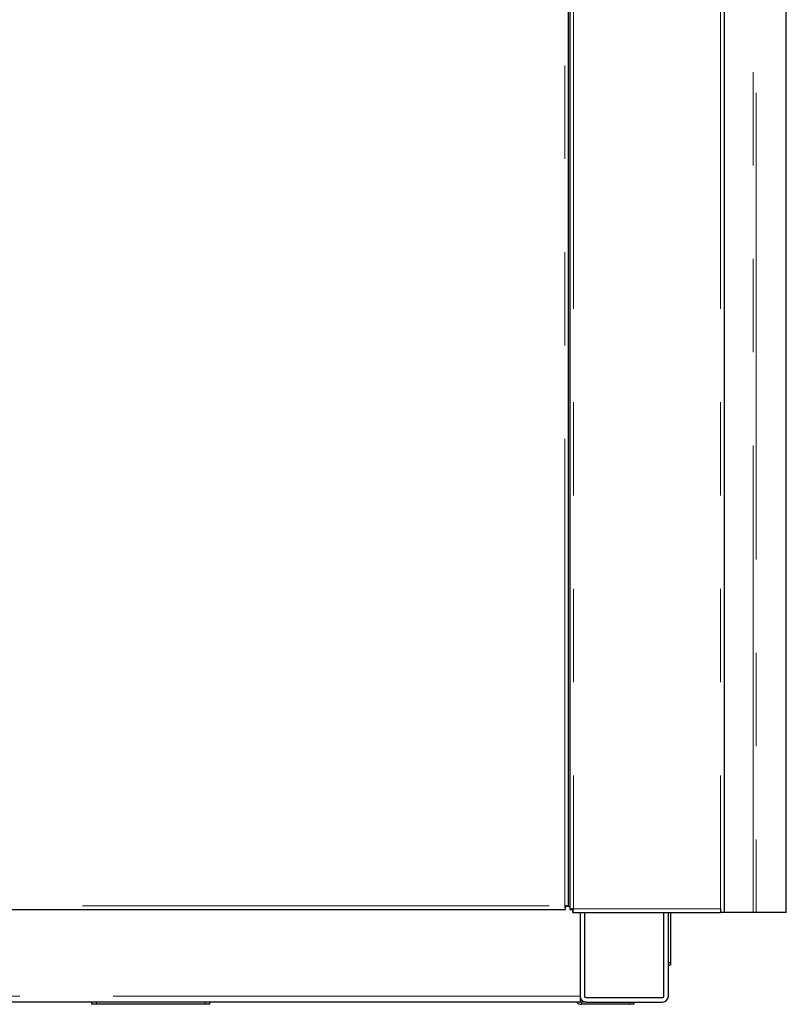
# Model space of a CAD drawing. Header units: millimetres. Extents: x 18 to 260, y 57 to 148.
# Tile 63 of 80: x 198 to 208, y 60 to 73. Entities that reach past the tile are written whole.
import ezdxf

# ---------------------------------------------------------------- set-up
doc = ezdxf.new("R2010")
doc.units = ezdxf.units.MM
doc.linetypes.add('PHANTOM', pattern=[12.7, 6.35, -1.27, 1.27, -1.27, 1.27, -1.27])

msp = doc.modelspace()

# ---------------------------------------------------------------- linework, layer by layer
at = {"color": 8, "linetype": 'PHANTOM', "lineweight": 18}
for p, q in [((205.151, 88.28), (205.151, 61.07)), ((207.151, 88.28), (207.151, 61.07)), ((205.031, 61.11), (205.031, 86.19)), ((207.596, 61.02), (207.596, 84.87)), ((207.635, 84.87), (207.635, 61.02)), ((185.771, 61.11), (205.031, 61.11)), ((205.151, 61.07), (207.151, 61.07)), ((205.241, 59.88), (156.111, 59.88)), ((198.661, 59.8), (198.661, 59.77)), ((200.141, 59.77), (200.141, 59.8)), ((205.261, 59.8), (205.261, 59.77)), ((205.911, 59.77), (205.911, 59.8))]:
    msp.add_line(p, q, dxfattribs=at)
at = {"color": 7, "linetype": 'Continuous', "lineweight": 25}
for p, q in [((207.201, 88.27), (207.201, 61.02)), ((205.101, 88.248), (205.101, 61.059)), ((205.081, 61.099), (205.081, 86.2)), ((208.045, 61.02), (208.045, 82.67)), ((205.042, 61.085), (205.042, 61.106)), ((205.042, 61.06), (205.042, 61.085)), ((205.081, 61.099), (205.056, 61.099)), ((205.081, 61.099), (205.101, 61.099)), ((185.76, 61.06), (205.042, 61.06)), ((205.101, 61.059), (205.126, 61.059)), ((205.14, 61.02), (205.14, 61.045)), ((205.14, 61.02), (207.151, 61.02)), ((205.241, 61.02), (205.241, 59.88)), ((205.301, 61.02), (205.301, 59.88)), ((206.381, 59.88), (206.381, 61.02)), ((206.441, 59.88), (206.441, 61.02)), ((206.471, 61.02), (206.471, 60.34)), ((207.151, 61.07), (207.151, 61.02)), ((207.201, 61.02), (207.151, 61.02)), ((207.596, 61.02), (207.201, 61.02)), ((207.635, 61.02), (207.596, 61.02)), ((208.045, 61.02), (207.635, 61.02)), ((206.441, 60.34), (206.471, 60.34)), ((206.471, 60.3), (206.441, 60.3)), ((206.471, 60.34), (206.471, 60.3)), ((205.241, 59.88), (205.241, 59.8)), ((205.241, 59.8), (193.582, 59.8)), ((198.601, 59.77), (198.601, 59.8)), ((198.661, 59.77), (198.601, 59.77)), ((200.141, 59.77), (198.661, 59.77)), ((200.201, 59.77), (200.141, 59.77)), ((200.201, 59.8), (200.201, 59.77)), ((205.321, 59.8), (205.261, 59.8)), ((205.911, 59.77), (205.261, 59.77)), ((205.321, 59.86), (206.361, 59.86)), ((205.321, 59.8), (206.361, 59.8)), ((205.971, 59.77), (205.911, 59.77)), ((205.971, 59.8), (205.971, 59.77))]:
    msp.add_line(p, q, dxfattribs=at)
at = {"color": 7, "linetype": 'Continuous', "lineweight": 25, "flags": 128}
msp.add_lwpolyline([(205.241, 59.803), (205.249, 59.801), (205.261, 59.8)], dxfattribs=at)
at = {"color": 7, "linetype": 'Continuous', "lineweight": 25}
for centre, radius, start, end in [((205.321, 59.88), 0.08, 180, 270), ((205.321, 59.88), 0.02, 180, 270), ((206.361, 59.88), 0.02, 270, 0), ((206.361, 59.88), 0.08, 270, 0), ((205.261, 59.86), 0.09, 221.8103, 270)]:
    msp.add_arc(centre, radius, start, end, dxfattribs=at)
for points, knots in [([(205.031, 61.11), (205.032, 61.103), (205.034, 61.09), (205.036, 61.073), (205.039, 61.062), (205.041, 61.06), (205.042, 61.06)], [0, 0, 0, 0, 0.250004, 0.500003, 0.750013, 1, 1, 1, 1]), ([(205.031, 61.11), (205.032, 61.106), (205.034, 61.1), (205.036, 61.092), (205.039, 61.086), (205.041, 61.085), (205.042, 61.085)], [0, 0, 0, 0, 0.249991, 0.499987, 0.74999, 1, 1, 1, 1]), ([(205.081, 61.099), (205.08, 61.1), (205.079, 61.101), (205.067, 61.104), (205.051, 61.107), (205.038, 61.109), (205.031, 61.11)], [0, 0, 0, 0, 0.249987, 0.499996, 0.749996, 1, 1, 1, 1]), ([(205.056, 61.099), (205.056, 61.1), (205.055, 61.101), (205.049, 61.104), (205.041, 61.107), (205.034, 61.109), (205.031, 61.11)], [0, 0, 0, 0, 0.250011, 0.500013, 0.750008, 1, 1, 1, 1]), ([(205.151, 61.07), (205.144, 61.069), (205.131, 61.067), (205.115, 61.064), (205.103, 61.061), (205.102, 61.06), (205.101, 61.059)], [0, 0, 0, 0, 0.250004, 0.500004, 0.750013, 1, 1, 1, 1]), ([(205.151, 61.07), (205.148, 61.069), (205.141, 61.067), (205.133, 61.064), (205.127, 61.061), (205.126, 61.06), (205.126, 61.059)], [0, 0, 0, 0, 0.249993, 0.499987, 0.74999, 1, 1, 1, 1]), ([(205.14, 61.02), (205.141, 61.02), (205.143, 61.022), (205.146, 61.033), (205.148, 61.05), (205.15, 61.063), (205.151, 61.07)], [0, 0, 0, 0, 0.249987, 0.499996, 0.749995, 1, 1, 1, 1]), ([(205.14, 61.045), (205.141, 61.045), (205.143, 61.046), (205.146, 61.052), (205.148, 61.06), (205.15, 61.066), (205.151, 61.07)], [0, 0, 0, 0, 0.25001, 0.500013, 0.750006, 1, 1, 1, 1])]:
    msp.add_open_spline(points, degree=3, knots=knots, dxfattribs=at)

doc.saveas('drawing.dxf')
